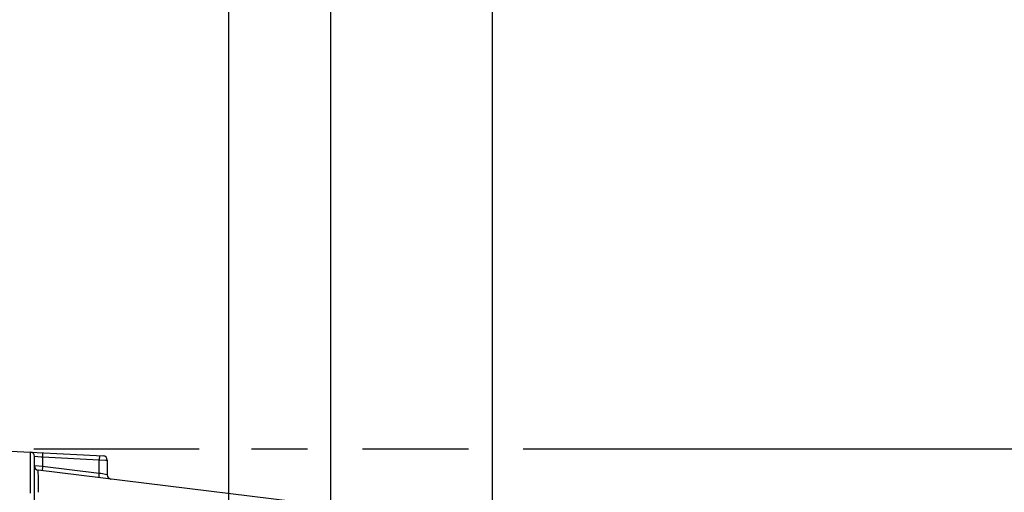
# Model space of a CAD drawing. Header units: inches. Extents: x 0 to 117, y 0 to 83.
# Tile 28 of 66: x 54.11 to 58.64, y 70.33 to 72.51. Entities that reach past the tile are written whole.
import ezdxf

# ---------------------------------------------------------------- set-up
doc = ezdxf.new("R2010")
doc.units = ezdxf.units.IN
doc.header["$LTSCALE"] = 6.431102
doc.header["$MEASUREMENT"] = 0
doc.layers.get('0').update_dxf_attribs({"linetype": 'CONTINUOUS'})
doc.styles.get("Standard").update_dxf_attribs({"font": 'txt', "width": 0.8})
doc.dimstyles.new('DIMSTYLE_2', dxfattribs={"dimtxt": 0.78125, "dimasz": 0.7, "dimexe": 0.18, "dimexo": 0.0625, "dimgap": 0.09, "dimtad": 1, "dimdec": 0, "dimzin": 4, "dimdsep": 46, "dimtxsty": 'STANDARD', "dimblk": '_FILLED', "dimblk1": '_FILLED', "dimblk2": '_FILLED', "dimcen": 0.09, "dimadec": 0, "dimazin": 0, "dimtfac": 1, "dimtdec": 0, "dimtofl": 0, "dimtmove": 0, "dimatfit": 3, "dimldrblk": '_FILLED', "dimfxl": 1, "dimtolj": 1, "dimtzin": 4, "dimarcsym": 0})

# ---------------------------------------------------------------- blocks, each defined once
blk = doc.blocks.new('_FILLED')
at = {"color": 0, "linetype": 'BYBLOCK'}
blk.add_solid([(0, 0), (-1, 0.1429), (-1, -0.1429)], dxfattribs=at)
blk = doc.blocks.new('*D5')
at = {"color": 7, "linetype": 'CONTINUOUS'}
for p, q in [((55.545, 69.7813), (55.545, 75.2829)), ((56.2889, 73.4126), (56.2889, 75.2829)), ((55.545, 74.9079), (54.545, 74.9079)), ((54.545, 74.9079), (55.917, 74.9079)), ((58.0311, 74.9079), (55.917, 74.9079)), ((56.2889, 74.9079), (58.0311, 74.9079)), ((56.2889, 67.563), (56.2889, 72.6951))]:
    blk.add_line(p, q, dxfattribs=at)
at = {"color": 7, "linetype": 'CONTINUOUS', "xscale": 0.7, "yscale": 0.7, "zscale": 0.7}
blk.add_blockref('_FILLED', (55.545, 74.9079), dxfattribs=at)
at = {"color": 7, "linetype": 'CONTINUOUS', "xscale": 0.7, "yscale": 0.7, "zscale": 0.7, "rotation": 180}
blk.add_blockref('_FILLED', (56.2889, 74.9079), dxfattribs=at)
at = {"color": 7, "linetype": 'CONTINUOUS', "insert": (56.7811, 75.8845), "char_height": 0.78125, "width": 1.25, "attachment_point": 1, "line_spacing_factor": 0.9}
blk.add_mtext('19', dxfattribs=at)
blk = doc.blocks.new('*D6')
at = {"color": 7, "linetype": 'CONTINUOUS'}
for p, q in [((55.0751, 67.4895), (55.0751, 73.4079)), ((55.545, 69.6594), (55.545, 73.4079)), ((55.0751, 73.0329), (52.8201, 73.0329)), ((52.8201, 73.0329), (55.3101, 73.0329)), ((56.545, 73.0329), (55.3101, 73.0329)), ((55.545, 73.0329), (56.545, 73.0329))]:
    blk.add_line(p, q, dxfattribs=at)
at = {"color": 7, "linetype": 'CONTINUOUS', "xscale": 0.7, "yscale": 0.7, "zscale": 0.7}
blk.add_blockref('_FILLED', (55.0751, 73.0329), dxfattribs=at)
at = {"color": 7, "linetype": 'CONTINUOUS', "xscale": 0.7, "yscale": 0.7, "zscale": 0.7, "rotation": 180}
blk.add_blockref('_FILLED', (55.545, 73.0329), dxfattribs=at)
at = {"color": 7, "linetype": 'CONTINUOUS', "insert": (54.0701, 74.0095), "char_height": 0.78125, "width": 1.25, "attachment_point": 3, "line_spacing_factor": 0.9}
blk.add_mtext('12', dxfattribs=at)
blk = doc.blocks.new('*D7')
at = {"color": 7, "linetype": 'CONTINUOUS'}
for p, q in [((48.129, 70.7273), (48.129, 75.2829)), ((55.545, 69.6307), (55.545, 75.2829)), ((48.129, 74.9079), (51.837, 74.9079)), ((55.545, 74.9079), (51.837, 74.9079))]:
    blk.add_line(p, q, dxfattribs=at)
at = {"color": 7, "linetype": 'CONTINUOUS', "xscale": 0.7, "yscale": 0.7, "zscale": 0.7, "rotation": 180}
blk.add_blockref('_FILLED', (48.129, 74.9079), dxfattribs=at)
at = {"color": 7, "linetype": 'CONTINUOUS', "xscale": 0.7, "yscale": 0.7, "zscale": 0.7}
blk.add_blockref('_FILLED', (55.545, 74.9079), dxfattribs=at)
at = {"color": 7, "linetype": 'CONTINUOUS', "insert": (51.837, 75.8845), "char_height": 0.78125, "width": 1.875, "attachment_point": 2, "line_spacing_factor": 0.9}
blk.add_mtext('188', dxfattribs=at)
blk = doc.blocks.new('*D8')
at = {"color": 7, "linetype": 'CONTINUOUS'}
for p, q in [((60.928, 69.5044), (60.928, 72.2174)), ((54.177, 70.5329), (54.9379, 70.5329)), ((55.1789, 70.5329), (55.4372, 70.5329)), ((55.6897, 70.5329), (56.1776, 70.5329)), ((56.4301, 70.5329), (61.303, 70.5329)), ((60.928, 70.5329), (60.928, 69.5044)), ((60.928, 68.4758), (60.928, 69.5044)), ((56.6992, 68.4758), (61.303, 68.4758))]:
    blk.add_line(p, q, dxfattribs=at)
at = {"color": 7, "linetype": 'CONTINUOUS', "xscale": 0.7, "yscale": 0.7, "zscale": 0.7}
for p, rotation in [((60.928, 70.5329), 90), ((60.928, 68.4758), 270)]:
    blk.add_blockref('_FILLED', p, dxfattribs=dict(at, rotation=rotation))
at = {"color": 7, "linetype": 'CONTINUOUS', "insert": (59.9514, 70.9674), "char_height": 0.78125, "width": 1.25, "attachment_point": 1, "rotation": 90, "line_spacing_factor": 0.9}
blk.add_mtext('52', dxfattribs=at)

msp = doc.modelspace()

# ---------------------------------------------------------------- linework, layer by layer
at = {"color": 7, "linetype": 'CONTINUOUS'}
for p, q in [((53.8645, 70.5329), (54.4962, 70.4998)), ((54.1616, 70.5158), (54.1615, 70.5174)), ((54.1802, 69.7007), (54.1802, 70.4977)), ((54.1802, 70.4977), (54.21, 70.4954)), ((54.21, 70.4954), (54.2168, 70.4948)), ((54.2168, 70.4948), (54.2168, 70.4513)), ((54.2168, 70.4948), (54.4782, 70.4811)), ((54.2168, 70.4513), (54.1808, 70.4535)), ((54.4782, 70.4192), (54.2168, 70.4513)), ((54.4782, 70.4192), (54.4782, 70.4811)), ((54.4782, 70.4811), (54.5064, 70.4804)), ((54.5064, 70.4804), (54.5143, 70.4802)), ((54.5148, 70.4802), (54.5148, 70.4125)), ((54.1618, 70.3275), (54.162, 70.4041)), ((54.162, 70.4041), (54.162, 70.4264)), ((58.045, 69.9616), (54.1975, 70.434)), ((54.1975, 70.4324), (54.1975, 70.434)), ((54.1978, 70.3962), (54.1975, 70.4324)), ((54.485, 70.4179), (54.4782, 70.4192)), ((54.5148, 70.4125), (54.485, 70.4179)), ((54.1987, 70.3319), (54.1978, 70.3962))]:
    msp.add_line(p, q, dxfattribs=at)
for centre, radius, start, end in [((54.1605, 70.4977), 0.0197, 0.045, 86.9797), ((54.4952, 70.4802), 0.0197, 0, 87), ((34.6812, 70.436), 19.4808, 359.97175, 0.13067), ((54.1999, 70.4535), 0.0197, 180, 263), ((54.5345, 70.4125), 0.0197, 180, 263)]:
    msp.add_arc(centre, radius, start, end, dxfattribs=at)
for points, knots in [([(54.1619, 70.4805), (54.1619, 70.4848), (54.1618, 70.4966), (54.1619, 70.5084), (54.1616, 70.5158)], [0, 0, 0, 0, 0.369538, 1, 1, 1, 1]), ([(54.2165, 70.5145), (54.2184, 70.5144), (54.2156, 70.5039), (54.2171, 70.4994), (54.2168, 70.4948)], [0, 0, 0, 0, 0.295119, 1, 1, 1, 1]), ([(54.4779, 70.5008), (54.4798, 70.5007), (54.477, 70.4902), (54.4785, 70.4857), (54.4782, 70.4811)], [0, 0, 0, 0, 0.295406, 1, 1, 1, 1]), ([(54.2168, 70.4513), (54.2163, 70.4467), (54.2174, 70.4422), (54.2139, 70.432), (54.2158, 70.4318)], [0, 0, 0, 0, 0.704951, 1, 1, 1, 1]), ([(54.4772, 70.3997), (54.4753, 70.3999), (54.4788, 70.4101), (54.4777, 70.4146), (54.4782, 70.4192)], [0, 0, 0, 0, 0.294813, 1, 1, 1, 1])]:
    msp.add_open_spline(points, degree=3, knots=knots, dxfattribs=at)

# ---------------------------------------------------------------- dimensions: what is measured, and where the dimension line sits
for base, p1, p2, angle, picture, middle in [((48.129, 74.9079), (55.545, 69.6307), (48.129, 70.7273), 180, '*D7', (50.8995, 75.4939)), ((55.0751, 73.0329), (55.545, 69.6594), (55.0751, 67.4895), 180, '*D6', (52.1951, 73.6189)), ((60.928, 68.4758), (54.177, 70.5329), (56.6992, 68.4758), 270, '*D8', (60.342, 71.5924))]:
    dim = msp.add_linear_dim(base=base, p1=p1, p2=p2, angle=angle, dimstyle='DIMSTYLE_2', dxfattribs=at)
    dim.commit()
    dim.dimension.update_dxf_attribs({"geometry": picture, "text_midpoint": middle, "dimtype": 160})
dim = msp.add_linear_dim(base=(56.2889, 74.9079), p1=(55.545, 69.7813), p2=(56.2889, 67.563), dimstyle='DIMSTYLE_2', dxfattribs=at)
dim.commit()
dim.dimension.update_dxf_attribs({"geometry": '*D5', "text_midpoint": (57.4061, 75.4939), "dimtype": 160})

doc.saveas('drawing.dxf')
